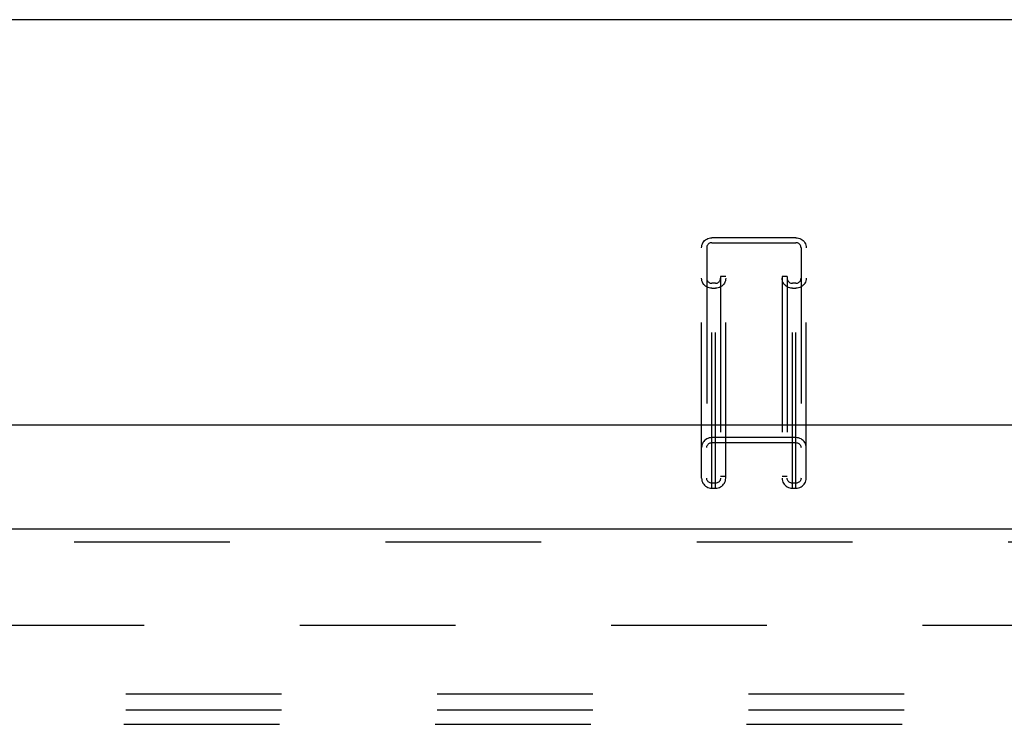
# Model space of a CAD drawing. Header units: inches. Extents: x 0 to 220, y 0 to 142.
# Tile 43 of 76: x 54.34 to 61.99, y 104.07 to 109.55. Entities that reach past the tile are written whole.
import ezdxf

# ---------------------------------------------------------------- set-up
doc = ezdxf.new("R2010")
doc.units = ezdxf.units.IN
doc.header["$LTSCALE"] = 12.090517
doc.header["$MEASUREMENT"] = 0
doc.linetypes.add('HIDDEN', pattern=[0.2, 0.1, -0.1])
doc.layers.get('0').update_dxf_attribs({"linetype": 'CONTINUOUS'})
for name, color, linetype in [('DEFAULT_2', 8, 'HIDDEN'), ('LEFT_DOOR_ASSEMBLY', 7, 'CONTINUOUS'), ('SUBPANEL', 7, 'CONTINUOUS')]:
    doc.layers.add(name, color=color, linetype=linetype)

msp = doc.modelspace()

# ---------------------------------------------------------------- linework, layer by layer
at = {"color": 7, "linetype": 'Continuous'}
for p, q in [((96.6366, 109.5456), (41.4566, 109.5456)), ((40.5835, 106.3998), (97.5097, 106.3998))]:
    msp.add_line(p, q, dxfattribs=at)
at = {"layer": 'DEFAULT_2', "color": 8, "linetype": 'HIDDEN'}
for p, q in [((59.7204, 105.9069), (59.7204, 107.8522)), ((60.3729, 107.8522), (59.7204, 107.8522)), ((60.3729, 105.9069), (60.3729, 107.8522)), ((59.6404, 105.9842), (59.6404, 107.7749)), ((59.6804, 107.7749), (59.6804, 105.9842)), ((59.7204, 107.8136), (60.3729, 107.8136)), ((60.4129, 107.7749), (60.4129, 105.9842)), ((60.4529, 105.9842), (60.4529, 107.7749)), ((59.7879, 107.5504), (59.7879, 105.9842)), ((59.8279, 107.5504), (59.7879, 107.5504)), ((59.8279, 105.9842), (59.8279, 107.5504)), ((60.2654, 107.5504), (60.2654, 105.9842)), ((60.3054, 107.5504), (60.2654, 107.5504)), ((60.3054, 107.5504), (60.3054, 105.9842)), ((59.7479, 107.4984), (59.7204, 107.4984)), ((59.7479, 105.9069), (59.7479, 107.4984)), ((60.3454, 105.9069), (60.3454, 107.4984)), ((60.3729, 107.4984), (60.3454, 107.4984)), ((59.7204, 107.4598), (59.7479, 107.4598)), ((60.3454, 107.4598), (60.3729, 107.4598)), ((60.3729, 106.2993), (59.7204, 106.2993)), ((59.7204, 106.2607), (60.3729, 106.2607)), ((59.7479, 105.9455), (59.7204, 105.9455)), ((59.8279, 105.9975), (59.7879, 105.9975)), ((60.3054, 105.9975), (60.2654, 105.9975)), ((60.3729, 105.9455), (60.3454, 105.9455)), ((59.7204, 105.9069), (59.7479, 105.9069)), ((60.3454, 105.9069), (60.3729, 105.9069)), ((67.4006, 104.8412), (40.7966, 104.8412))]:
    msp.add_line(p, q, dxfattribs=at)
for points in [[(59.6404, 107.7749), (59.6411, 107.7851), (59.6431, 107.7949), (59.6465, 107.8045), (59.6511, 107.8136), (59.6569, 107.822), (59.6638, 107.8296), (59.6717, 107.8362), (59.6804, 107.8419), (59.6898, 107.8463), (59.6997, 107.8496), (59.7099, 107.8515), (59.7204, 107.8522)], [(60.3729, 107.8522), (60.3834, 107.8515), (60.3936, 107.8496), (60.4035, 107.8463), (60.4129, 107.8419), (60.4216, 107.8362), (60.4295, 107.8296), (60.4364, 107.822), (60.4422, 107.8136), (60.4468, 107.8045), (60.4502, 107.7949), (60.4522, 107.7851), (60.4529, 107.7749)], [(59.7204, 107.8136), (59.7141, 107.8131), (59.708, 107.8117), (59.7022, 107.8094), (59.6969, 107.8062), (59.6921, 107.8023), (59.688, 107.7977), (59.6848, 107.7925), (59.6824, 107.7869), (59.6809, 107.7811), (59.6804, 107.7749)], [(60.4129, 107.7749), (60.4124, 107.7811), (60.4109, 107.7869), (60.4085, 107.7925), (60.4053, 107.7977), (60.4012, 107.8023), (60.3964, 107.8062), (60.3911, 107.8094), (60.3853, 107.8117), (60.3792, 107.8131), (60.3729, 107.8136)], [(59.7204, 107.4598), (59.7099, 107.4605), (59.6997, 107.4624), (59.6898, 107.4657), (59.6804, 107.4702), (59.6717, 107.4758), (59.6638, 107.4824), (59.6569, 107.49), (59.6511, 107.4984), (59.6465, 107.5075), (59.6431, 107.5171), (59.6411, 107.5269), (59.6404, 107.5371)], [(59.6804, 107.5371), (59.6809, 107.531), (59.6824, 107.5251), (59.6848, 107.5195), (59.688, 107.5144), (59.6921, 107.5098), (59.6969, 107.5058), (59.7022, 107.5027), (59.708, 107.5003), (59.7141, 107.4989), (59.7204, 107.4984)], [(59.8279, 107.5371), (59.8272, 107.5269), (59.8252, 107.5171), (59.8218, 107.5075), (59.8172, 107.4984), (59.8114, 107.49), (59.8045, 107.4824), (59.7966, 107.4758), (59.7879, 107.4702), (59.7785, 107.4657), (59.7686, 107.4624), (59.7584, 107.4605), (59.7479, 107.4598)], [(59.7479, 107.4984), (59.7542, 107.4989), (59.7603, 107.5003), (59.7661, 107.5027), (59.7714, 107.5058), (59.7762, 107.5098), (59.7803, 107.5144), (59.7835, 107.5195), (59.7859, 107.5251), (59.7874, 107.531), (59.7879, 107.5371)], [(60.3454, 107.4598), (60.3349, 107.4605), (60.3247, 107.4624), (60.3148, 107.4657), (60.3054, 107.4702), (60.2967, 107.4758), (60.2888, 107.4824), (60.2819, 107.49), (60.2761, 107.4984), (60.2715, 107.5075), (60.2681, 107.5171), (60.2661, 107.5269), (60.2654, 107.5371)], [(60.3054, 107.5371), (60.3059, 107.531), (60.3074, 107.5251), (60.3098, 107.5195), (60.313, 107.5144), (60.3171, 107.5098), (60.3219, 107.5058), (60.3272, 107.5027), (60.333, 107.5003), (60.3391, 107.4989), (60.3454, 107.4984)], [(60.4529, 107.5371), (60.4522, 107.5269), (60.4502, 107.5171), (60.4468, 107.5075), (60.4422, 107.4984), (60.4364, 107.49), (60.4295, 107.4824), (60.4216, 107.4758), (60.4129, 107.4702), (60.4035, 107.4657), (60.3936, 107.4624), (60.3834, 107.4605), (60.3729, 107.4598)], [(60.3729, 107.4984), (60.3792, 107.4989), (60.3853, 107.5003), (60.3911, 107.5027), (60.3964, 107.5058), (60.4012, 107.5098), (60.4053, 107.5144), (60.4085, 107.5195), (60.4109, 107.5251), (60.4124, 107.531), (60.4129, 107.5371)], [(59.7204, 106.2993), (59.7099, 106.2986), (59.6997, 106.2967), (59.6898, 106.2934), (59.6804, 106.289), (59.6717, 106.2833), (59.6638, 106.2767), (59.6569, 106.2691), (59.6511, 106.2607), (59.6465, 106.2516), (59.6431, 106.242), (59.6411, 106.2322), (59.6404, 106.222)], [(59.6804, 106.222), (59.6809, 106.2281), (59.6824, 106.234), (59.6848, 106.2396), (59.688, 106.2447), (59.6921, 106.2493), (59.6969, 106.2533), (59.7022, 106.2564), (59.708, 106.2588), (59.7141, 106.2602), (59.7204, 106.2607)], [(60.4529, 106.222), (60.4522, 106.2322), (60.4502, 106.242), (60.4468, 106.2516), (60.4422, 106.2607), (60.4364, 106.2691), (60.4295, 106.2767), (60.4216, 106.2833), (60.4129, 106.289), (60.4035, 106.2934), (60.3936, 106.2967), (60.3834, 106.2986), (60.3729, 106.2993)], [(60.3729, 106.2607), (60.3792, 106.2602), (60.3853, 106.2588), (60.3911, 106.2564), (60.3964, 106.2533), (60.4012, 106.2493), (60.4053, 106.2447), (60.4085, 106.2396), (60.4109, 106.234), (60.4124, 106.2281), (60.4129, 106.222)], [(59.6404, 105.9842), (59.6411, 105.974), (59.6431, 105.9642), (59.6465, 105.9546), (59.6511, 105.9455), (59.6569, 105.9371), (59.6638, 105.9295), (59.6717, 105.9229), (59.6804, 105.9172), (59.6898, 105.9128), (59.6997, 105.9095), (59.7099, 105.9076), (59.7204, 105.9069)], [(59.7204, 105.9455), (59.7141, 105.946), (59.708, 105.9474), (59.7022, 105.9498), (59.6969, 105.9529), (59.6921, 105.9569), (59.688, 105.9615), (59.6848, 105.9666), (59.6824, 105.9722), (59.6809, 105.9781), (59.6804, 105.9842)], [(59.7879, 105.9842), (59.7874, 105.9781), (59.7859, 105.9722), (59.7835, 105.9666), (59.7803, 105.9615), (59.7762, 105.9569), (59.7714, 105.9529), (59.7661, 105.9498), (59.7603, 105.9474), (59.7542, 105.946), (59.7479, 105.9455)], [(59.7479, 105.9069), (59.7584, 105.9076), (59.7686, 105.9095), (59.7785, 105.9128), (59.7879, 105.9172), (59.7966, 105.9229), (59.8045, 105.9295), (59.8114, 105.9371), (59.8172, 105.9455), (59.8218, 105.9546), (59.8252, 105.9642), (59.8272, 105.974), (59.8279, 105.9842)], [(60.2654, 105.9842), (60.2661, 105.974), (60.2681, 105.9642), (60.2715, 105.9546), (60.2761, 105.9455), (60.2819, 105.9371), (60.2888, 105.9295), (60.2967, 105.9229), (60.3054, 105.9172), (60.3148, 105.9128), (60.3247, 105.9095), (60.3349, 105.9076), (60.3454, 105.9069)], [(60.3454, 105.9455), (60.3391, 105.946), (60.333, 105.9474), (60.3272, 105.9498), (60.3219, 105.9529), (60.3171, 105.9569), (60.313, 105.9615), (60.3098, 105.9666), (60.3074, 105.9722), (60.3059, 105.9781), (60.3054, 105.9842)], [(60.4129, 105.9842), (60.4124, 105.9781), (60.4109, 105.9722), (60.4085, 105.9666), (60.4053, 105.9615), (60.4012, 105.9569), (60.3964, 105.9529), (60.3911, 105.9498), (60.3853, 105.9474), (60.3792, 105.946), (60.3729, 105.9455)], [(60.3729, 105.9069), (60.3834, 105.9076), (60.3936, 105.9095), (60.4035, 105.9128), (60.4129, 105.9172), (60.4216, 105.9229), (60.4295, 105.9295), (60.4364, 105.9371), (60.4422, 105.9455), (60.4468, 105.9546), (60.4502, 105.9642), (60.4522, 105.974), (60.4529, 105.9842)]]:
    msp.add_lwpolyline(points, dxfattribs=at)
at = {"layer": 'LEFT_DOOR_ASSEMBLY', "color": 3, "linetype": 'Continuous'}
msp.add_line((39.4636, 105.5912), (68.0671, 105.5912), dxfattribs=at)
at = {"layer": 'LEFT_DOOR_ASSEMBLY', "color": 8, "linetype": 'HIDDEN'}
msp.add_line((68.0671, 105.4872), (39.4636, 105.4872), dxfattribs=at)
at = {"layer": 'SUBPANEL', "color": 8, "linetype": 'HIDDEN'}
for p, q in [((43.0779, 104.3099), (95.0154, 104.3099)), ((43.0779, 104.1849), (95.0154, 104.1849)), ((43.0623, 104.0729), (95.031, 104.0729))]:
    msp.add_line(p, q, dxfattribs=at)

doc.saveas('drawing.dxf')
